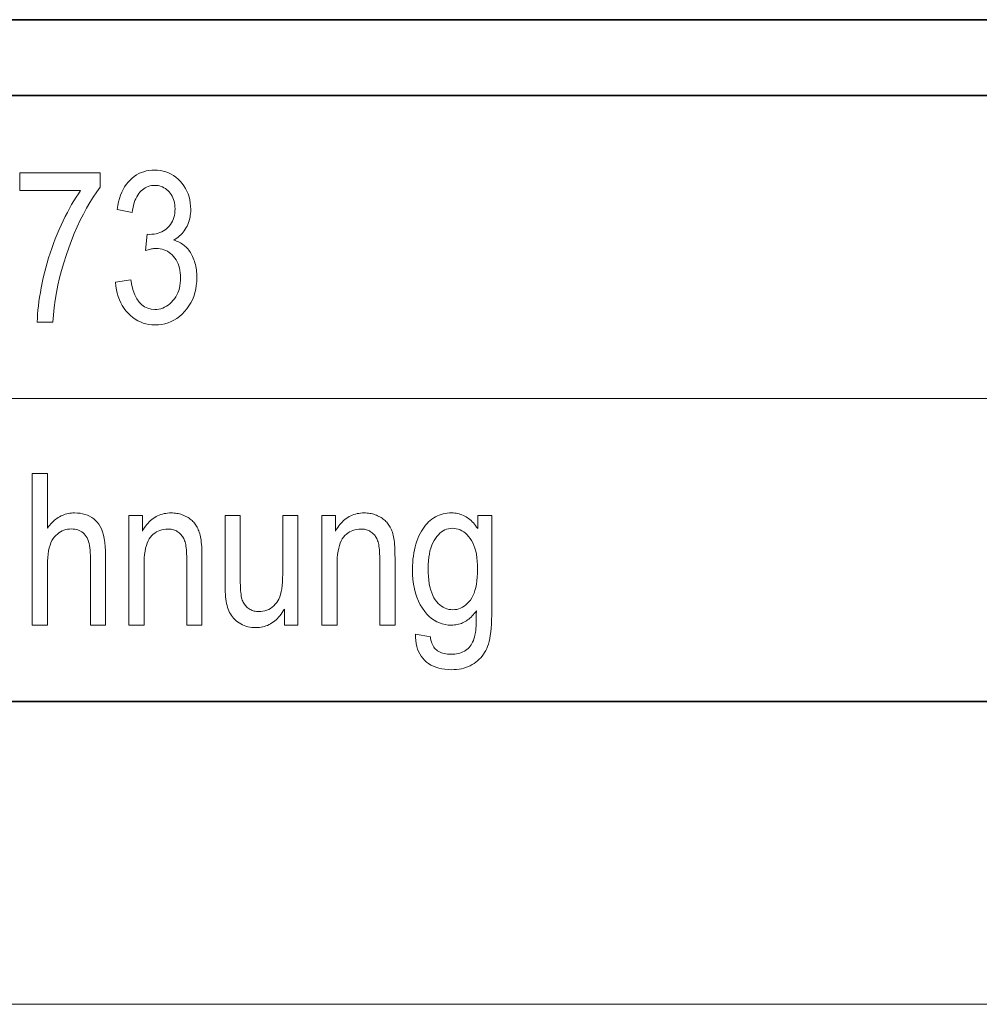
# Model space of a CAD drawing. Extents: x 5 to 2705, y 5 to 648.
# Tile 16 of 50: x 682 to 695, y 62 to 75. Entities that reach past the tile are written whole.
import ezdxf

# ---------------------------------------------------------------- set-up
doc = ezdxf.new("R2010")
doc.units = 0

msp = doc.modelspace()

# ---------------------------------------------------------------- linework, layer by layer
at = {"color": 7, "lineweight": 35}
for p, q in [((833, 75), (653, 75)), ((654, 74), (832, 74)), ((659, 66), (737, 66))]:
    msp.add_line(p, q, dxfattribs=at)
at = {"color": 7, "lineweight": 13}
for p, q in [((659, 70), (757, 70)), ((659, 62), (802, 62))]:
    msp.add_line(p, q, dxfattribs=at)
for points in [[(682.024536, 72.744202), (682.024536, 72.980225), (683.085938, 72.980225), (683.085938, 72.789223), (683.039062, 72.7257), (682.993286, 72.658447), (682.948669, 72.587471), (682.905212, 72.512772), (682.862915, 72.434349), (682.821716, 72.352196), (682.781677, 72.266327), (682.742798, 72.176727), (682.705078, 72.083405), (682.668457, 71.986359), (682.633972, 71.887543), (682.602539, 71.788895), (682.574219, 71.69043), (682.548889, 71.592148), (682.526611, 71.494034), (682.507385, 71.396103), (682.491211, 71.298347), (682.478149, 71.200768), (682.468079, 71.103363), (682.461121, 71.006142), (682.253723, 71.006142), (682.25531, 71.057175), (682.25824, 71.109879), (682.262634, 71.164246), (682.268494, 71.220276), (682.275757, 71.277969), (682.284424, 71.337326), (682.294556, 71.398354), (682.306152, 71.461037), (682.319153, 71.525391), (682.333557, 71.591408), (682.349243, 71.657944), (682.366089, 71.723846), (682.384094, 71.789131), (682.403198, 71.853783), (682.423462, 71.917809), (682.444824, 71.981201), (682.467285, 72.043976), (682.490967, 72.106117), (682.515686, 72.167625), (682.541626, 72.228516), (682.568298, 72.288185), (682.595337, 72.346062), (682.622864, 72.40213), (682.650757, 72.456398), (682.679077, 72.508873), (682.707764, 72.55954), (682.736877, 72.608406), (682.766418, 72.655472), (682.796387, 72.700737), (682.826721, 72.744202)], [(683.286499, 71.534111), (683.488403, 71.566849), (683.502869, 71.492203), (683.521179, 71.425407), (683.543396, 71.36647), (683.569397, 71.315392), (683.599243, 71.272171), (683.632935, 71.236809), (683.670532, 71.209305), (683.711914, 71.189659), (683.757202, 71.177872), (683.806274, 71.173943), (683.833496, 71.17511), (683.859924, 71.178612), (683.88562, 71.184441), (683.910645, 71.192612), (683.934875, 71.20311), (683.958374, 71.215935), (683.98114, 71.231102), (684.003174, 71.248596), (684.024475, 71.268425), (684.045044, 71.290588), (684.064209, 71.314606), (684.08136, 71.340004), (684.096497, 71.366776), (684.109619, 71.394928), (684.120728, 71.424454), (684.129822, 71.45536), (684.136902, 71.487648), (684.141968, 71.521309), (684.144958, 71.556351), (684.145996, 71.592773), (684.14502, 71.627014), (684.142273, 71.659897), (684.137634, 71.691406), (684.131104, 71.721558), (684.122803, 71.750343), (684.112549, 71.777763), (684.100525, 71.803825), (684.086609, 71.828514), (684.070862, 71.851845), (684.053223, 71.87381), (684.034241, 71.894028), (684.014404, 71.912117), (683.993713, 71.928078), (683.972229, 71.94191), (683.94989, 71.953621), (683.926636, 71.963196), (683.902588, 71.970642), (683.877686, 71.975967), (683.85199, 71.979156), (683.825378, 71.980225), (683.81366, 71.97995), (683.801392, 71.979126), (683.788513, 71.977768), (683.775146, 71.975853), (683.76123, 71.973396), (683.746765, 71.970398), (683.731812, 71.96685), (683.716248, 71.962761), (683.700134, 71.958122), (683.683472, 71.952934), (683.706665, 72.168488), (683.738037, 72.165756), (683.767273, 72.166672), (683.795288, 72.169418), (683.822266, 72.173988), (683.848083, 72.180382), (683.872803, 72.188614), (683.896362, 72.198662), (683.918823, 72.210548), (683.940186, 72.224258), (683.960449, 72.239799), (683.979553, 72.257164), (683.997192, 72.276062), (684.012939, 72.296181), (684.026855, 72.317535), (684.038879, 72.340111), (684.049133, 72.363914), (684.057434, 72.388954), (684.063965, 72.415215), (684.068604, 72.442703), (684.07135, 72.47142), (684.072327, 72.501366), (684.071533, 72.528915), (684.069214, 72.555367), (684.065308, 72.580704), (684.059875, 72.604942), (684.052856, 72.628075), (684.044312, 72.650101), (684.03418, 72.671021), (684.022522, 72.690834), (684.009338, 72.709549), (683.994568, 72.72715), (683.978638, 72.743355), (683.962097, 72.757851), (683.944824, 72.770638), (683.92688, 72.781723), (683.908264, 72.7911), (683.888977, 72.798775), (683.868958, 72.804741), (683.848267, 72.809006), (683.826965, 72.811562), (683.804932, 72.812416), (683.782104, 72.811523), (683.759949, 72.808846), (683.738586, 72.804375), (683.717957, 72.798119), (683.697998, 72.790077), (683.678772, 72.780251), (683.660278, 72.768631), (683.642517, 72.755226), (683.625488, 72.740036), (683.609131, 72.723061), (683.59375, 72.704269), (683.579529, 72.683632), (683.566467, 72.661156), (683.554565, 72.636841), (683.543823, 72.61068), (683.534241, 72.58268), (683.525818, 72.552834), (683.518555, 72.521149), (683.512451, 72.487625), (683.507507, 72.452255), (683.306946, 72.495911), (683.315552, 72.545952), (683.32605, 72.593483), (683.338501, 72.638504), (683.352783, 72.681015), (683.369019, 72.721008), (683.387146, 72.758499), (683.407227, 72.79348), (683.429199, 72.825951), (683.453064, 72.855911), (683.478882, 72.883362), (683.506165, 72.908241), (683.534546, 72.930504), (683.564087, 72.95015), (683.594788, 72.967178), (683.626526, 72.981583), (683.659424, 72.99337), (683.69342, 73.002541), (683.728577, 73.009087), (683.764832, 73.013016), (683.802185, 73.014328), (683.841431, 73.012856), (683.879456, 73.00843), (683.91626, 73.001068), (683.951904, 72.990753), (683.986328, 72.977493), (684.019592, 72.961288), (684.051636, 72.942131), (684.082458, 72.920029), (684.112061, 72.894981), (684.140503, 72.866989), (684.166931, 72.836754), (684.190613, 72.804993), (684.211487, 72.771706), (684.229553, 72.736893), (684.244873, 72.700546), (684.257385, 72.662674), (684.267151, 72.623276), (684.274109, 72.582352), (684.278259, 72.539894), (684.279663, 72.495911), (684.279053, 72.468941), (684.277283, 72.442596), (684.274353, 72.416878), (684.270203, 72.391792), (684.264832, 72.367325), (684.258301, 72.343498), (684.25061, 72.32029), (684.241699, 72.297714), (684.231628, 72.275757), (684.220337, 72.254433), (684.208008, 72.233879), (684.194702, 72.214218), (684.180481, 72.195457), (684.165344, 72.177605), (684.149231, 72.160645), (684.132141, 72.144585), (684.114197, 72.129433), (684.095276, 72.115173), (684.075378, 72.101814), (684.054565, 72.089363), (684.073853, 72.083549), (684.092468, 72.077026), (684.110413, 72.069801), (684.127686, 72.061859), (684.144287, 72.053207), (684.160156, 72.043846), (684.175354, 72.033783), (684.18988, 72.023003), (684.203735, 72.01152), (684.216919, 71.999321), (684.229492, 71.986343), (684.241577, 71.972527), (684.253174, 71.957863), (684.264282, 71.942352), (684.274902, 71.925995), (684.285034, 71.908791), (684.294678, 71.890739), (684.303772, 71.871841), (684.312439, 71.852104), (684.320618, 71.83152), (684.328125, 71.810265), (684.334839, 71.788513), (684.340759, 71.766281), (684.345947, 71.743553), (684.350281, 71.720329), (684.353821, 71.696617), (684.356628, 71.672417), (684.358582, 71.647728), (684.359741, 71.622543), (684.360168, 71.596863), (684.358521, 71.542755), (684.353699, 71.490646), (684.345581, 71.440544), (684.334167, 71.392441), (684.31958, 71.346352), (684.301697, 71.302269), (684.28064, 71.260185), (684.256287, 71.220108), (684.228638, 71.182045), (684.197815, 71.145981), (684.164734, 71.112671), (684.13031, 71.08287), (684.094666, 71.056572), (684.057678, 71.033783), (684.01947, 71.014496), (683.979919, 70.998718), (683.939087, 70.98645), (683.897034, 70.977684), (683.853638, 70.972427), (683.809021, 70.970673), (683.767639, 70.972198), (683.727539, 70.976784), (683.688721, 70.984421), (683.651184, 70.995117), (683.614929, 71.008873), (683.579956, 71.025681), (683.546265, 71.04554), (683.513916, 71.068459), (683.482788, 71.094437), (683.452942, 71.123466), (683.424988, 71.155075), (683.399536, 71.188789), (683.376648, 71.224602), (683.356262, 71.262512), (683.338318, 71.302528), (683.322937, 71.344643), (683.310059, 71.388855), (683.299683, 71.435173), (683.29187, 71.483589)], [(682.188293, 67.006142), (682.188293, 69.006142), (682.388794, 69.006142), (682.388794, 68.288544), (682.403198, 68.307961), (682.417908, 68.326385), (682.433044, 68.343819), (682.448486, 68.360245), (682.464355, 68.375687), (682.480591, 68.390121), (682.497131, 68.403572), (682.514099, 68.416016), (682.531433, 68.427475), (682.549133, 68.437927), (682.567139, 68.447388), (682.585571, 68.455856), (682.60437, 68.463326), (682.623535, 68.469795), (682.643066, 68.475273), (682.662964, 68.479759), (682.683228, 68.483246), (682.703857, 68.485733), (682.724854, 68.487228), (682.746277, 68.487724), (682.783386, 68.486519), (682.818909, 68.482895), (682.852844, 68.47686), (682.885193, 68.468407), (682.915955, 68.457542), (682.945068, 68.44426), (682.972656, 68.428566), (682.998596, 68.410454), (683.022949, 68.389931), (683.045715, 68.366989), (683.066589, 68.340828), (683.085266, 68.310646), (683.101685, 68.276436), (683.115967, 68.238205), (683.128052, 68.195946), (683.137939, 68.149658), (683.14563, 68.099358), (683.151123, 68.045021), (683.154419, 67.986664), (683.155518, 67.924286), (683.155518, 67.006142), (682.954956, 67.006142), (682.954956, 67.924286), (682.954285, 67.960876), (682.952332, 67.995338), (682.948975, 68.027672), (682.944275, 68.057877), (682.938293, 68.085953), (682.930908, 68.1119), (682.922241, 68.135719), (682.91217, 68.15741), (682.900818, 68.176971), (682.888123, 68.194412), (682.874268, 68.209961), (682.859375, 68.223877), (682.843506, 68.236153), (682.826599, 68.246796), (682.808655, 68.255798), (682.789734, 68.263168), (682.769836, 68.268898), (682.74884, 68.272987), (682.726929, 68.275444), (682.703979, 68.276268), (682.678162, 68.275215), (682.653137, 68.272064), (682.628845, 68.266808), (682.605408, 68.25946), (682.582703, 68.25), (682.560791, 68.238449), (682.539673, 68.224792), (682.519287, 68.20903), (682.499695, 68.191177), (682.480896, 68.171219), (682.463379, 68.148582), (682.447754, 68.122704), (682.43396, 68.093575), (682.421936, 68.061203), (682.411865, 68.025581), (682.403564, 67.986717), (682.397095, 67.944603), (682.392517, 67.899239), (682.389709, 67.850632), (682.388794, 67.798775), (682.388794, 67.006142)], [(683.462463, 67.006142), (683.462463, 68.454979), (683.643921, 68.454979), (683.643921, 68.248978), (683.657349, 68.272385), (683.671326, 68.294571), (683.685852, 68.315552), (683.700989, 68.335312), (683.716736, 68.353859), (683.733093, 68.371193), (683.75, 68.387306), (683.767456, 68.402214), (683.785583, 68.415901), (683.804199, 68.428375), (683.823486, 68.439651), (683.843262, 68.449745), (683.863647, 68.458649), (683.884583, 68.466362), (683.906067, 68.472885), (683.928101, 68.478226), (683.950684, 68.482384), (683.973816, 68.485352), (683.997559, 68.487129), (684.021851, 68.487724), (684.040771, 68.48735), (684.059448, 68.486221), (684.07782, 68.484344), (684.095947, 68.48172), (684.11377, 68.478348), (684.131287, 68.47422), (684.148499, 68.469337), (684.165466, 68.463715), (684.182129, 68.457336), (684.198486, 68.450211), (684.214417, 68.442474), (684.229736, 68.434273), (684.244385, 68.425613), (684.258423, 68.416481), (684.271851, 68.406891), (684.284607, 68.396835), (684.296753, 68.386322), (684.308289, 68.375336), (684.319214, 68.363892), (684.329468, 68.351982), (684.339172, 68.339478), (684.348389, 68.326248), (684.357056, 68.312302), (684.365295, 68.29763), (684.372925, 68.282234), (684.380127, 68.266113), (684.386841, 68.249275), (684.393005, 68.231705), (684.398682, 68.213417), (684.403809, 68.194412), (684.408508, 68.173996), (684.412659, 68.15152), (684.416321, 68.126961), (684.419556, 68.100327), (684.422241, 68.071625), (684.424438, 68.040848), (684.426147, 68.007996), (684.427368, 67.973076), (684.428101, 67.936073), (684.428406, 67.897003), (684.428406, 67.006142), (684.22644, 67.006142), (684.22644, 67.887451), (684.226196, 67.918518), (684.225403, 67.947861), (684.223999, 67.975487), (684.222107, 68.001396), (684.219666, 68.025581), (684.216614, 68.04805), (684.213074, 68.068802), (684.208984, 68.08783), (684.204346, 68.105148), (684.199158, 68.120743), (684.19342, 68.135139), (684.187012, 68.148872), (684.180054, 68.161934), (684.172424, 68.174324), (684.164246, 68.18605), (684.155396, 68.197113), (684.145935, 68.207497), (684.135864, 68.217216), (684.125183, 68.226273), (684.113892, 68.234657), (684.102112, 68.242302), (684.089966, 68.249146), (684.077454, 68.25518), (684.064575, 68.260414), (684.051331, 68.264839), (684.03772, 68.268463), (684.023743, 68.271278), (684.009338, 68.273293), (683.994629, 68.274498), (683.979553, 68.274902), (683.951172, 68.273819), (683.924011, 68.270592), (683.898071, 68.265198), (683.87323, 68.25766), (683.849609, 68.247955), (683.827148, 68.236099), (683.805847, 68.222092), (683.785706, 68.205925), (683.766724, 68.187599), (683.748962, 68.167122), (683.732666, 68.144028), (683.718018, 68.117844), (683.705139, 68.088585), (683.69397, 68.056236), (683.684509, 68.020805), (683.676758, 67.982292), (683.670776, 67.940697), (683.666443, 67.896019), (683.663879, 67.848259), (683.663025, 67.797409), (683.663025, 67.006142)], [(685.515686, 67.006142), (685.515686, 67.218964), (685.501526, 67.195023), (685.486877, 67.17231), (685.471741, 67.150818), (685.456116, 67.130562), (685.440002, 67.111534), (685.42334, 67.093727), (685.40625, 67.077148), (685.388672, 67.061806), (685.370544, 67.047684), (685.35199, 67.03479), (685.332886, 67.023125), (685.313354, 67.012688), (685.293274, 67.003479), (685.272766, 66.995499), (685.251709, 66.988747), (685.230164, 66.983223), (685.20813, 66.978928), (685.185669, 66.975853), (685.162659, 66.974014), (685.13916, 66.973396), (685.11145, 66.974159), (685.084595, 66.976425), (685.058533, 66.980217), (685.033264, 66.985512), (685.00885, 66.992325), (684.985291, 67.000656), (684.962463, 67.010498), (684.940491, 67.021858), (684.919373, 67.034729), (684.899048, 67.049118), (684.879761, 67.064659), (684.861877, 67.081009), (684.845276, 67.098167), (684.829956, 67.116127), (684.815979, 67.134895), (684.803345, 67.154465), (684.792053, 67.174835), (684.782043, 67.196022), (684.773376, 67.218002), (684.766052, 67.240791), (684.759705, 67.264832), (684.753967, 67.290565), (684.748962, 67.317986), (684.744629, 67.347099), (684.740967, 67.377899), (684.737976, 67.4104), (684.735596, 67.444588), (684.733948, 67.480469), (684.73291, 67.518036), (684.732605, 67.557304), (684.732605, 68.454979), (684.933167, 68.454979), (684.933167, 67.651436), (684.93335, 67.60817), (684.934082, 67.567863), (684.935181, 67.530518), (684.936768, 67.496124), (684.938782, 67.464699), (684.941284, 67.436234), (684.944153, 67.410736), (684.947571, 67.388191), (684.951416, 67.368607), (684.955688, 67.351982), (684.960571, 67.337135), (684.966187, 67.322891), (684.972595, 67.30925), (684.979797, 67.296211), (684.987732, 67.283768), (684.996399, 67.271927), (685.00592, 67.260681), (685.016113, 67.250046), (685.0271, 67.240005), (685.038879, 67.23056), (685.051208, 67.221878), (685.063843, 67.214111), (685.076843, 67.207253), (685.090149, 67.201309), (685.103882, 67.196281), (685.117859, 67.192169), (685.132202, 67.188972), (685.146912, 67.186684), (685.161987, 67.185318), (685.177368, 67.18486), (685.20575, 67.186043), (685.233154, 67.189606), (685.25946, 67.195541), (685.284729, 67.20385), (685.309021, 67.214531), (685.332214, 67.227585), (685.354431, 67.243019), (685.375549, 67.260818), (685.395691, 67.280998), (685.414734, 67.303551), (685.429749, 67.325722), (685.443237, 67.351295), (685.455078, 67.380287), (685.465393, 67.412689), (685.47406, 67.448502), (685.481201, 67.487724), (685.486755, 67.530357), (685.490723, 67.576401), (685.493042, 67.625854), (685.493835, 67.678719), (685.493835, 68.454979), (685.695801, 68.454979), (685.695801, 67.006142)], [(686.010925, 67.006142), (686.010925, 68.454979), (686.192383, 68.454979), (686.192383, 68.248978), (686.20575, 68.272385), (686.219727, 68.294571), (686.234314, 68.315552), (686.249451, 68.335312), (686.265198, 68.353859), (686.281494, 68.371193), (686.298401, 68.387306), (686.315918, 68.402214), (686.333984, 68.415901), (686.352661, 68.428375), (686.371887, 68.439651), (686.391724, 68.449745), (686.412048, 68.458649), (686.432983, 68.466362), (686.454468, 68.472885), (686.476501, 68.478226), (686.499084, 68.482384), (686.522278, 68.485352), (686.545959, 68.487129), (686.570251, 68.487724), (686.589233, 68.48735), (686.60791, 68.486221), (686.626282, 68.484344), (686.644348, 68.48172), (686.66217, 68.478348), (686.679688, 68.47422), (686.69696, 68.469337), (686.713867, 68.463715), (686.73053, 68.457336), (686.746948, 68.450211), (686.762878, 68.442474), (686.778137, 68.434273), (686.792786, 68.425613), (686.806824, 68.416481), (686.820251, 68.406891), (686.833069, 68.396835), (686.845215, 68.386322), (686.85675, 68.375336), (686.867615, 68.363892), (686.87793, 68.351982), (686.887634, 68.339478), (686.89679, 68.326248), (686.905518, 68.312302), (686.913696, 68.29763), (686.921387, 68.282234), (686.928589, 68.266113), (686.935242, 68.249275), (686.941406, 68.231705), (686.947083, 68.213417), (686.952271, 68.194412), (686.956909, 68.173996), (686.961121, 68.15152), (686.964783, 68.126961), (686.967957, 68.100327), (686.970642, 68.071625), (686.9729, 68.040848), (686.974609, 68.007996), (686.97583, 67.973076), (686.976562, 67.936073), (686.976807, 67.897003), (686.976807, 67.006142), (686.774902, 67.006142), (686.774902, 67.887451), (686.774597, 67.918518), (686.773804, 67.947861), (686.772461, 67.975487), (686.770508, 68.001396), (686.768066, 68.025581), (686.765076, 68.04805), (686.761536, 68.068802), (686.757446, 68.08783), (686.752808, 68.105148), (686.74762, 68.120743), (686.741821, 68.135139), (686.735474, 68.148872), (686.728455, 68.161934), (686.720886, 68.174324), (686.712646, 68.18605), (686.703796, 68.197113), (686.694397, 68.207497), (686.684326, 68.217216), (686.673645, 68.226273), (686.662354, 68.234657), (686.650574, 68.242302), (686.638428, 68.249146), (686.625916, 68.25518), (686.613037, 68.260414), (686.599731, 68.264839), (686.586121, 68.268463), (686.572144, 68.271278), (686.5578, 68.273293), (686.543091, 68.274498), (686.527954, 68.274902), (686.499634, 68.273819), (686.472473, 68.270592), (686.446472, 68.265198), (686.421692, 68.25766), (686.39801, 68.247955), (686.375549, 68.236099), (686.354248, 68.222092), (686.334106, 68.205925), (686.315186, 68.187599), (686.297424, 68.167122), (686.281067, 68.144028), (686.266479, 68.117844), (686.253601, 68.088585), (686.242432, 68.056236), (686.232971, 68.020805), (686.22522, 67.982292), (686.219177, 67.940697), (686.214905, 67.896019), (686.212341, 67.848259), (686.211487, 67.797409), (686.211487, 67.006142)], [(687.246948, 66.886086), (687.443359, 66.850616), (687.446655, 66.828018), (687.45105, 66.806602), (687.456482, 66.786377), (687.463013, 66.767342), (687.470642, 66.749489), (687.47937, 66.732826), (687.489197, 66.717346), (687.500122, 66.703056), (687.512146, 66.689957), (687.525269, 66.67804), (687.539429, 66.667282), (687.554626, 66.657654), (687.570984, 66.649162), (687.588318, 66.6418), (687.60675, 66.635574), (687.626221, 66.630478), (687.64679, 66.626518), (687.668457, 66.623688), (687.691101, 66.621986), (687.714844, 66.621422), (687.740784, 66.622055), (687.765625, 66.623962), (687.789429, 66.627129), (687.812134, 66.631569), (687.83374, 66.637283), (687.854248, 66.644257), (687.873718, 66.652504), (687.89209, 66.662018), (687.909424, 66.672806), (687.925659, 66.68486), (687.940857, 66.698166), (687.955017, 66.712715), (687.968262, 66.728508), (687.980408, 66.745544), (687.991638, 66.763817), (688.001831, 66.783333), (688.011047, 66.804085), (688.019287, 66.826088), (688.026489, 66.849327), (688.032715, 66.87381), (688.036133, 66.890778), (688.039124, 66.911133), (688.041809, 66.934875), (688.044067, 66.961998), (688.046021, 66.9925), (688.047668, 67.02639), (688.048889, 67.06366), (688.049744, 67.104317), (688.050293, 67.148354), (688.050476, 67.19577), (688.037231, 67.177414), (688.023621, 67.159973), (688.009705, 67.143471), (687.995483, 67.127892), (687.980896, 67.113235), (687.966003, 67.09951), (687.950806, 67.086716), (687.935242, 67.074844), (687.919373, 67.063904), (687.903137, 67.053894), (687.886597, 67.044815), (687.86969, 67.036697), (687.852417, 67.029541), (687.834839, 67.023331), (687.816833, 67.018082), (687.798523, 67.013779), (687.779846, 67.010437), (687.760803, 67.008049), (687.741455, 67.006622), (687.72168, 67.006142), (687.679871, 67.007942), (687.639465, 67.013344), (687.600525, 67.022346), (687.562988, 67.034958), (687.526917, 67.051163), (687.49231, 67.070969), (687.459167, 67.094383), (687.427429, 67.121391), (687.397156, 67.152008), (687.368347, 67.186226), (687.337769, 67.229103), (687.310425, 67.274788), (687.286255, 67.323288), (687.26532, 67.374603), (687.24762, 67.428719), (687.233154, 67.485649), (687.221863, 67.545395), (687.213806, 67.607941), (687.208984, 67.673302), (687.207397, 67.741478), (687.208069, 67.787544), (687.210205, 67.832443), (687.213745, 67.876167), (687.218689, 67.918716), (687.225098, 67.960098), (687.23291, 68.000305), (687.242126, 68.039337), (687.252747, 68.077194), (687.264832, 68.113876), (687.27832, 68.149391), (687.292969, 68.183388), (687.308472, 68.21553), (687.32489, 68.245811), (687.342163, 68.274246), (687.360352, 68.300819), (687.379395, 68.325539), (687.399353, 68.348404), (687.420166, 68.369415), (687.441895, 68.388573), (687.464539, 68.405869), (687.487854, 68.421425), (687.51178, 68.435333), (687.536194, 68.447617), (687.561218, 68.45826), (687.586792, 68.467262), (687.612915, 68.474625), (687.639648, 68.480354), (687.66687, 68.484451), (687.694702, 68.486908), (687.723083, 68.487724), (687.743896, 68.487206), (687.764343, 68.485649), (687.784424, 68.483055), (687.804138, 68.479431), (687.823486, 68.474762), (687.842468, 68.469063), (687.861084, 68.462318), (687.879333, 68.454544), (687.897217, 68.445732), (687.914734, 68.435883), (687.931885, 68.424995), (687.948608, 68.413071), (687.964905, 68.400108), (687.980896, 68.386116), (687.996399, 68.371078), (688.011597, 68.355011), (688.026306, 68.337898), (688.04071, 68.319756), (688.054626, 68.300575), (688.068237, 68.280357), (688.068237, 68.454979), (688.253723, 68.454979), (688.253723, 67.202591), (688.253235, 67.137665), (688.251587, 67.076561), (688.24884, 67.019302), (688.244995, 66.965866), (688.240112, 66.916275), (688.234131, 66.870506), (688.22699, 66.828575), (688.218811, 66.790482), (688.209534, 66.756218), (688.199158, 66.725784), (688.187561, 66.697876), (688.174561, 66.671165), (688.160156, 66.645653), (688.144409, 66.621338), (688.127197, 66.598228), (688.108643, 66.576317), (688.088684, 66.555611), (688.067322, 66.536102), (688.044617, 66.517792), (688.020447, 66.500687), (687.995117, 66.485001), (687.968811, 66.47097), (687.941406, 66.458588), (687.913086, 66.447861), (687.883667, 66.438782), (687.853333, 66.431351), (687.821899, 66.425575), (687.789551, 66.421448), (687.756104, 66.418976), (687.72168, 66.418144), (687.676636, 66.419388), (687.633728, 66.423111), (687.592957, 66.429321), (687.55426, 66.438011), (687.517761, 66.449181), (687.483337, 66.462837), (687.45105, 66.478981), (687.420898, 66.497604), (687.392883, 66.518707), (687.367004, 66.542297), (687.343445, 66.568077), (687.322449, 66.595772), (687.304016, 66.625381), (687.288208, 66.656891), (687.274902, 66.690315), (687.26416, 66.725647), (687.256042, 66.762894), (687.250427, 66.802048), (687.247375, 66.843117)], [(687.414734, 67.756485), (687.415649, 67.700996), (687.418518, 67.648598), (687.423218, 67.599281), (687.42981, 67.553047), (687.438293, 67.509895), (687.448608, 67.469826), (687.460876, 67.432838), (687.474976, 67.398941), (687.490967, 67.368118), (687.50885, 67.340385), (687.528137, 67.315498), (687.548218, 67.293236), (687.569153, 67.27359), (687.590942, 67.256561), (687.613586, 67.242157), (687.637024, 67.23037), (687.661377, 67.221207), (687.686523, 67.214653), (687.712585, 67.210724), (687.739441, 67.209419), (687.766296, 67.210701), (687.792358, 67.214546), (687.817627, 67.220955), (687.842041, 67.229935), (687.865601, 67.241478), (687.888428, 67.255585), (687.910339, 67.272255), (687.931519, 67.291489), (687.951843, 67.313293), (687.971375, 67.337654), (687.989502, 67.364815), (688.005737, 67.395012), (688.020081, 67.42823), (688.032471, 67.464478), (688.042969, 67.503754), (688.051575, 67.546059), (688.058228, 67.591393), (688.063049, 67.639755), (688.065918, 67.691147), (688.066833, 67.745567), (688.065857, 67.798744), (688.062927, 67.849113), (688.057983, 67.89669), (688.051147, 67.941475), (688.042297, 67.983459), (688.031494, 68.022652), (688.018738, 68.059044), (688.003967, 68.092636), (687.987305, 68.123436), (687.968628, 68.151436), (687.948547, 68.176704), (687.927612, 68.199318), (687.905884, 68.219269), (687.883301, 68.236565), (687.859802, 68.251198), (687.83551, 68.263168), (687.810364, 68.272476), (687.784424, 68.279129), (687.757568, 68.283119), (687.729858, 68.284447), (687.705078, 68.283119), (687.680908, 68.279129), (687.657349, 68.272476), (687.634399, 68.263168), (687.612061, 68.251198), (687.590332, 68.236565), (687.569214, 68.219269), (687.548706, 68.199318), (687.528809, 68.176704), (687.509521, 68.151436), (687.491516, 68.123543), (687.475403, 68.093071), (687.461182, 68.06002), (687.448853, 68.024399), (687.438416, 67.986191), (687.429932, 67.945404), (687.423279, 67.902039), (687.418518, 67.856102), (687.41571, 67.807579)]]:
    msp.add_lwpolyline(points, close=True, dxfattribs=at)

doc.saveas('drawing.dxf')
